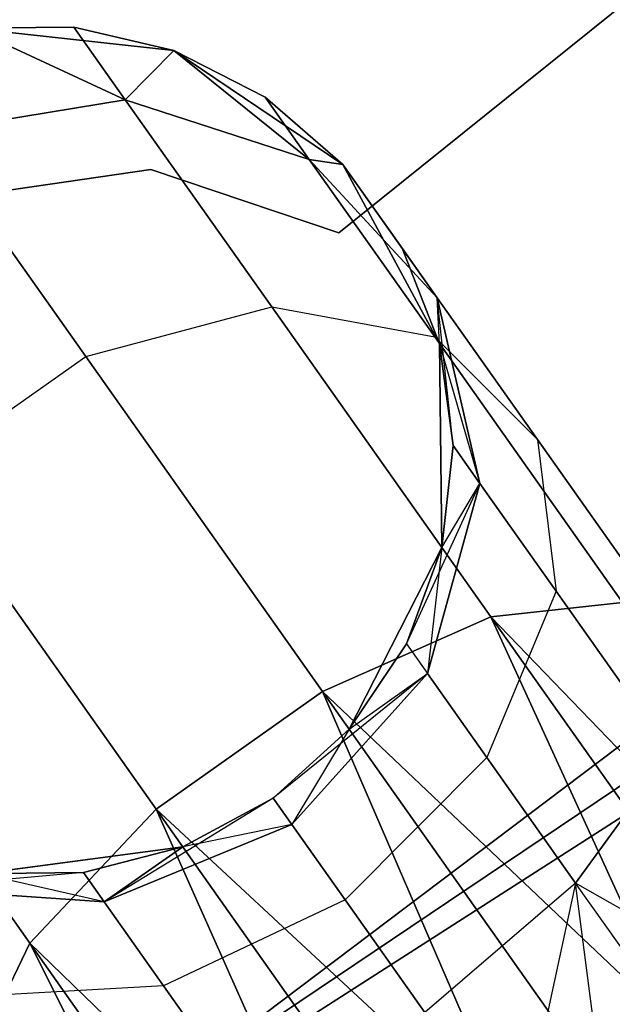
# Model space of a CAD drawing. Extents: x -91 to 91, y -91 to 262.
# Tile 198 of 256: x 34.9 to 36.29, y -50.65 to -48.34. Entities that reach past the tile are written whole.
import ezdxf

# ---------------------------------------------------------------- set-up
doc = ezdxf.new("R2010")
doc.units = 0
doc.header["$LTSCALE"] = 25.4
doc.layers.get('0').update_dxf_attribs({"linetype": 'CONTINUOUS'})

# ---------------------------------------------------------------- blocks, each defined once
blk = doc.blocks.new('ETE0_STL_1')
at = {"color": 0}
for p, q in [((40.0143, -45.3324, 164.5076), (35.6463, -48.8417, 164.5076)), ((35.6463, -48.8417, 162.5076), (40.0143, -45.3324, 162.5076)), ((35.6463, -48.8417, 162.5076), (40.0143, -45.3324, 162.5076)), ((40.0143, -45.3324, 164.5076), (35.6463, -48.8417, 164.5076)), ((40.4666, -46.9069, 328.5076), (33.9978, -51.7876, 328.5076)), ((33.9978, -51.7876, 327.5076), (40.4666, -46.9069, 327.5076)), ((33.9978, -51.7876, 327.5076), (40.4666, -46.9069, 327.5076)), ((40.4666, -46.9069, 328.5076), (33.9978, -51.7876, 328.5076)), ((35.0241, -48.3582, 322.0076), (34.7831, -48.361, 327.5076)), ((35.0241, -48.3582, 322.0076), (34.7831, -48.361, 322.0076)), ((35.0241, -48.3582, 322.0076), (34.7831, -48.361, 327.5076)), ((35.0241, -48.3582, 322.0076), (34.7831, -48.361, 322.0076)), ((35.0241, -48.3582, 168.0076), (34.7831, -48.361, 168.0076)), ((34.7831, -48.361, 163.5076), (35.0241, -48.3582, 168.0076)), ((35.0241, -48.3582, 168.0076), (34.7831, -48.361, 168.0076)), ((34.7831, -48.361, 163.5076), (35.0241, -48.3582, 168.0076)), ((35.2588, -48.4133, 327.5076), (34.7831, -48.361, 327.5076)), ((34.7831, -48.361, 163.5076), (35.2588, -48.4133, 163.5076)), ((35.2588, -48.4133, 327.5076), (34.7831, -48.361, 327.5076)), ((34.7831, -48.361, 322.0076), (35.1449, -48.5291, 320.9558)), ((34.7831, -48.361, 322.0076), (35.1449, -48.5291, 320.9558)), ((35.1449, -48.5291, 169.0594), (34.7831, -48.361, 168.0076)), ((35.1449, -48.5291, 169.0594), (34.7831, -48.361, 168.0076)), ((34.7831, -48.361, 163.5076), (35.2588, -48.4133, 163.5076)), ((35.2588, -48.4133, 322.0076), (35.0241, -48.3582, 322.0076)), ((35.0241, -48.3582, 322.0076), (35.2588, -48.4133, 327.5076)), ((35.0241, -48.3582, 322.0076), (35.2588, -48.4133, 327.5076)), ((35.0241, -48.3582, 322.0076), (35.1449, -48.5291, 320.9558)), ((35.0241, -48.3582, 322.0076), (35.1449, -48.5291, 320.9558)), ((35.2588, -48.4133, 322.0076), (35.0241, -48.3582, 322.0076)), ((35.1449, -48.5291, 169.0594), (35.0241, -48.3582, 168.0076)), ((35.1449, -48.5291, 169.0594), (35.0241, -48.3582, 168.0076)), ((35.2588, -48.4133, 168.0076), (35.0241, -48.3582, 168.0076)), ((35.0241, -48.3582, 168.0076), (35.2588, -48.4133, 163.5076)), ((35.0241, -48.3582, 168.0076), (35.2588, -48.4133, 163.5076)), ((35.2588, -48.4133, 168.0076), (35.0241, -48.3582, 168.0076)), ((35.2588, -48.4133, 322.0076), (35.1449, -48.5291, 320.9558)), ((35.2588, -48.4133, 322.0076), (35.1449, -48.5291, 320.9558)), ((35.1449, -48.5291, 169.0594), (35.2588, -48.4133, 168.0076)), ((35.1449, -48.5291, 169.0594), (35.2588, -48.4133, 168.0076)), ((35.6558, -48.6807, 327.5076), (35.2588, -48.4133, 327.5076)), ((35.2588, -48.4133, 163.5076), (35.6558, -48.6807, 163.5076)), ((35.4735, -48.5229, 322.0076), (35.2588, -48.4133, 327.5076)), ((35.6558, -48.6807, 327.5076), (35.2588, -48.4133, 327.5076)), ((35.4735, -48.5229, 322.0076), (35.2588, -48.4133, 322.0076)), ((35.2588, -48.4133, 322.0076), (35.2588, -48.4133, 327.5076)), ((35.4735, -48.5229, 322.0076), (35.2588, -48.4133, 327.5076)), ((35.2588, -48.4133, 322.0076), (35.2588, -48.4133, 327.5076)), ((35.2588, -48.4133, 322.0076), (35.577, -48.6692, 321.1065)), ((35.4735, -48.5229, 322.0076), (35.2588, -48.4133, 322.0076)), ((35.2588, -48.4133, 322.0076), (35.577, -48.6692, 321.1065)), ((35.577, -48.6692, 168.9087), (35.2588, -48.4133, 168.0076)), ((35.577, -48.6692, 168.9087), (35.2588, -48.4133, 168.0076)), ((35.4735, -48.5229, 168.0076), (35.2588, -48.4133, 168.0076)), ((35.2588, -48.4133, 163.5076), (35.4735, -48.5229, 168.0076)), ((35.2588, -48.4133, 163.5076), (35.6558, -48.6807, 163.5076)), ((35.2588, -48.4133, 168.0076), (35.2588, -48.4133, 163.5076)), ((35.2588, -48.4133, 168.0076), (35.2588, -48.4133, 163.5076)), ((35.4735, -48.5229, 168.0076), (35.2588, -48.4133, 168.0076)), ((35.2588, -48.4133, 163.5076), (35.4735, -48.5229, 168.0076)), ((35.1449, -48.5291, 320.9558), (34.6802, -48.606, 320.8707)), ((35.1449, -48.5291, 320.9558), (34.6802, -48.606, 320.8707)), ((34.6802, -48.606, 169.1445), (35.1449, -48.5291, 169.0594)), ((34.6802, -48.606, 169.1445), (35.1449, -48.5291, 169.0594)), ((35.577, -48.6692, 321.1065), (35.1449, -48.5291, 320.9558)), ((35.1449, -48.5291, 320.9558), (35.4889, -49.0156, 320.0641)), ((35.1449, -48.5291, 320.9558), (35.4889, -49.0156, 320.0641)), ((35.577, -48.6692, 321.1065), (35.1449, -48.5291, 320.9558)), ((35.1449, -48.5291, 169.0594), (35.577, -48.6692, 168.9087)), ((35.4889, -49.0156, 169.9511), (35.1449, -48.5291, 169.0594)), ((35.4889, -49.0156, 169.9511), (35.1449, -48.5291, 169.0594)), ((35.1449, -48.5291, 169.0594), (35.577, -48.6692, 168.9087)), ((35.6558, -48.6807, 322.0076), (35.4735, -48.5229, 322.0076)), ((35.4735, -48.5229, 322.0076), (35.6558, -48.6807, 327.5076)), ((35.4735, -48.5229, 322.0076), (35.6558, -48.6807, 327.5076)), ((35.4735, -48.5229, 322.0076), (35.577, -48.6692, 321.1065)), ((35.4735, -48.5229, 322.0076), (35.577, -48.6692, 321.1065)), ((35.6558, -48.6807, 322.0076), (35.4735, -48.5229, 322.0076)), ((35.577, -48.6692, 168.9087), (35.4735, -48.5229, 168.0076)), ((35.577, -48.6692, 168.9087), (35.4735, -48.5229, 168.0076)), ((35.6558, -48.6807, 168.0076), (35.4735, -48.5229, 168.0076)), ((35.4735, -48.5229, 168.0076), (35.6558, -48.6807, 163.5076)), ((35.4735, -48.5229, 168.0076), (35.6558, -48.6807, 163.5076)), ((35.6558, -48.6807, 168.0076), (35.4735, -48.5229, 168.0076)), ((34.6802, -48.606, 320.8707), (35.052, -49.1318, 319.9068)), ((34.6802, -48.606, 320.8707), (35.052, -49.1318, 319.9068)), ((35.052, -49.1318, 170.1084), (34.6802, -48.606, 169.1445)), ((35.052, -49.1318, 170.1084), (34.6802, -48.606, 169.1445)), ((35.6558, -48.6807, 322.0076), (35.577, -48.6692, 321.1065)), ((35.6558, -48.6807, 322.0076), (35.577, -48.6692, 321.1065)), ((35.8776, -48.9944, 321.2884), (35.577, -48.6692, 321.1065)), ((35.577, -48.6692, 321.1065), (35.8717, -49.086, 320.3427)), ((35.577, -48.6692, 321.1065), (35.8717, -49.086, 320.3427)), ((35.8776, -48.9944, 321.2884), (35.577, -48.6692, 321.1065)), ((35.577, -48.6692, 168.9087), (35.6558, -48.6807, 168.0076)), ((35.577, -48.6692, 168.9087), (35.6558, -48.6807, 168.0076)), ((35.577, -48.6692, 168.9087), (35.8776, -48.9944, 168.7269)), ((35.8717, -49.086, 169.6726), (35.577, -48.6692, 168.9087)), ((35.8717, -49.086, 169.6726), (35.577, -48.6692, 168.9087)), ((35.577, -48.6692, 168.9087), (35.8776, -48.9944, 168.7269)), ((35.2046, -48.6925, 164.5076), (34.7433, -48.7597, 164.5076)), ((34.7433, -48.7597, 162.5076), (35.2046, -48.6925, 162.5076)), ((34.7433, -48.7597, 162.5076), (35.2046, -48.6925, 162.5076)), ((35.2046, -48.6925, 164.5076), (34.7433, -48.7597, 164.5076)), ((35.6463, -48.8417, 164.5076), (35.2046, -48.6925, 164.5076)), ((35.2046, -48.6925, 164.5076), (35.2046, -48.6925, 162.5076)), ((35.2046, -48.6925, 162.5076), (35.6463, -48.8417, 162.5076)), ((35.2046, -48.6925, 164.5076), (35.2046, -48.6925, 162.5076)), ((35.2046, -48.6925, 162.5076), (35.6463, -48.8417, 162.5076)), ((35.6463, -48.8417, 164.5076), (35.2046, -48.6925, 164.5076)), ((35.883, -49.102, 327.5076), (35.6558, -48.6807, 327.5076)), ((35.6558, -48.6807, 163.5076), (35.883, -49.102, 163.5076)), ((35.795, -48.8776, 322.0076), (35.6558, -48.6807, 327.5076)), ((35.883, -49.102, 327.5076), (35.6558, -48.6807, 327.5076)), ((35.795, -48.8776, 322.0076), (35.6558, -48.6807, 327.5076)), ((35.6558, -48.6807, 322.0076), (35.8776, -48.9944, 321.2884)), ((35.6558, -48.6807, 322.0076), (35.6558, -48.6807, 327.5076)), ((35.6558, -48.6807, 322.0076), (35.6558, -48.6807, 327.5076)), ((35.6558, -48.6807, 322.0076), (35.8776, -48.9944, 321.2884)), ((35.8776, -48.9944, 168.7269), (35.6558, -48.6807, 168.0076)), ((35.6558, -48.6807, 163.5076), (35.795, -48.8776, 168.0076)), ((35.6558, -48.6807, 168.0076), (35.6558, -48.6807, 163.5076)), ((35.8776, -48.9944, 168.7269), (35.6558, -48.6807, 168.0076)), ((35.6558, -48.6807, 163.5076), (35.795, -48.8776, 168.0076)), ((35.6558, -48.6807, 163.5076), (35.883, -49.102, 163.5076)), ((35.6558, -48.6807, 168.0076), (35.6558, -48.6807, 163.5076)), ((35.6463, -48.8417, 164.5076), (35.6463, -48.8417, 162.5076)), ((35.6463, -48.8417, 164.5076), (35.6463, -48.8417, 162.5076)), ((35.883, -49.102, 322.0076), (35.795, -48.8776, 322.0076)), ((35.795, -48.8776, 322.0076), (35.883, -49.102, 327.5076)), ((35.795, -48.8776, 322.0076), (35.883, -49.102, 327.5076)), ((35.795, -48.8776, 322.0076), (35.8776, -48.9944, 321.2884)), ((35.795, -48.8776, 322.0076), (35.8776, -48.9944, 321.2884)), ((35.883, -49.102, 322.0076), (35.795, -48.8776, 322.0076)), ((35.8776, -48.9944, 168.7269), (35.795, -48.8776, 168.0076)), ((35.883, -49.102, 168.0076), (35.795, -48.8776, 168.0076)), ((35.8776, -48.9944, 168.7269), (35.795, -48.8776, 168.0076)), ((35.795, -48.8776, 168.0076), (35.883, -49.102, 163.5076)), ((35.795, -48.8776, 168.0076), (35.883, -49.102, 163.5076)), ((35.883, -49.102, 168.0076), (35.795, -48.8776, 168.0076)), ((35.883, -49.102, 322.0076), (35.8776, -48.9944, 321.2884)), ((35.883, -49.102, 322.0076), (35.8776, -48.9944, 321.2884)), ((35.9777, -49.4299, 321.4596), (35.8776, -48.9944, 321.2884)), ((35.8776, -48.9944, 321.2884), (36.1128, -49.327, 320.6786)), ((35.8776, -48.9944, 321.2884), (36.1128, -49.327, 320.6786)), ((35.9777, -49.4299, 321.4596), (35.8776, -48.9944, 321.2884)), ((35.9148, -49.341, 168.0076), (35.8776, -48.9944, 168.7269)), ((35.8776, -48.9944, 168.7269), (35.9777, -49.4299, 168.5556)), ((35.9148, -49.341, 168.0076), (35.8776, -48.9944, 168.7269)), ((35.883, -49.102, 168.0076), (35.8776, -48.9944, 168.7269)), ((35.883, -49.102, 168.0076), (35.8776, -48.9944, 168.7269)), ((36.1128, -49.327, 169.3366), (35.8776, -48.9944, 168.7269)), ((36.1128, -49.327, 169.3366), (35.8776, -48.9944, 168.7269)), ((35.8776, -48.9944, 168.7269), (35.9777, -49.4299, 168.5556)), ((35.052, -49.1318, 319.9068), (35.4889, -49.0156, 320.0641)), ((35.052, -49.1318, 319.9068), (35.4889, -49.0156, 320.0641)), ((35.052, -49.1318, 170.1084), (35.4889, -49.0156, 169.9511)), ((35.052, -49.1318, 170.1084), (35.4889, -49.0156, 169.9511)), ((35.4889, -49.0156, 320.0641), (36.0037, -49.7436, 319.4683)), ((35.4889, -49.0156, 320.0641), (36.0037, -49.7436, 319.4683)), ((35.4889, -49.0156, 320.0641), (35.8717, -49.086, 320.3427)), ((35.4889, -49.0156, 320.0641), (35.8717, -49.086, 320.3427)), ((35.4889, -49.0156, 169.9511), (35.8717, -49.086, 169.6726)), ((36.0037, -49.7436, 170.5469), (35.4889, -49.0156, 169.9511)), ((36.0037, -49.7436, 170.5469), (35.4889, -49.0156, 169.9511)), ((35.4889, -49.0156, 169.9511), (35.8717, -49.086, 169.6726)), ((35.8717, -49.086, 320.3427), (36.3127, -49.7097, 319.8322)), ((35.8717, -49.086, 320.3427), (36.3127, -49.7097, 319.8322)), ((35.8717, -49.086, 320.3427), (36.1128, -49.327, 320.6786)), ((35.8717, -49.086, 320.3427), (36.1128, -49.327, 320.6786)), ((35.8717, -49.086, 169.6726), (36.1128, -49.327, 169.3366)), ((36.3127, -49.7097, 170.183), (35.8717, -49.086, 169.6726)), ((36.3127, -49.7097, 170.183), (35.8717, -49.086, 169.6726)), ((35.8717, -49.086, 169.6726), (36.1128, -49.327, 169.3366)), ((31.1315, -53.6174, 159.5), (37.8636, -49.0953, 159.5)), ((37.8636, -49.0953, 169), (31.1315, -53.6174, 169)), ((37.8636, -49.0953, 169), (31.1315, -53.6174, 169)), ((31.1315, -53.6174, 159.5), (37.8636, -49.0953, 159.5)), ((35.8884, -49.5806, 327.5076), (35.883, -49.102, 327.5076)), ((35.883, -49.102, 163.5076), (35.8884, -49.5806, 163.5076)), ((35.9148, -49.341, 322.0076), (35.883, -49.102, 327.5076)), ((35.8884, -49.5806, 327.5076), (35.883, -49.102, 327.5076)), ((35.9148, -49.341, 322.0076), (35.883, -49.102, 322.0076)), ((35.883, -49.102, 322.0076), (35.883, -49.102, 327.5076)), ((35.9148, -49.341, 322.0076), (35.883, -49.102, 327.5076)), ((35.883, -49.102, 322.0076), (35.883, -49.102, 327.5076)), ((35.883, -49.102, 322.0076), (35.9777, -49.4299, 321.4596)), ((35.9148, -49.341, 322.0076), (35.883, -49.102, 322.0076)), ((35.883, -49.102, 322.0076), (35.9777, -49.4299, 321.4596)), ((35.9148, -49.341, 168.0076), (35.883, -49.102, 168.0076)), ((35.883, -49.102, 163.5076), (35.9148, -49.341, 168.0076)), ((35.883, -49.102, 163.5076), (35.8884, -49.5806, 163.5076)), ((35.883, -49.102, 168.0076), (35.883, -49.102, 163.5076)), ((35.883, -49.102, 168.0076), (35.883, -49.102, 163.5076)), ((35.9148, -49.341, 168.0076), (35.883, -49.102, 168.0076)), ((35.883, -49.102, 163.5076), (35.9148, -49.341, 168.0076)), ((34.6612, -49.4081, 319.9068), (35.052, -49.1318, 319.9068)), ((34.6612, -49.4081, 319.9068), (35.052, -49.1318, 319.9068)), ((34.6612, -49.4081, 170.1084), (35.052, -49.1318, 170.1084)), ((34.6612, -49.4081, 170.1084), (35.052, -49.1318, 170.1084)), ((35.052, -49.1318, 319.9068), (35.6085, -49.9188, 319.2628)), ((35.052, -49.1318, 319.9068), (35.6085, -49.9188, 319.2628)), ((35.6085, -49.9188, 170.7524), (35.052, -49.1318, 170.1084)), ((35.6085, -49.9188, 170.7524), (35.052, -49.1318, 170.1084)), ((35.8884, -49.5806, 322.0076), (35.9148, -49.341, 322.0076)), ((35.9148, -49.341, 322.0076), (35.8884, -49.5806, 327.5076)), ((35.9148, -49.341, 322.0076), (35.8884, -49.5806, 327.5076)), ((35.8884, -49.5806, 322.0076), (35.9148, -49.341, 322.0076)), ((35.8884, -49.5806, 168.0076), (35.9148, -49.341, 168.0076)), ((35.9148, -49.341, 168.0076), (35.8884, -49.5806, 163.5076)), ((35.9148, -49.341, 168.0076), (35.8884, -49.5806, 163.5076)), ((35.8884, -49.5806, 168.0076), (35.9148, -49.341, 168.0076)), ((35.9148, -49.341, 322.0076), (35.9777, -49.4299, 321.4596)), ((35.9148, -49.341, 322.0076), (35.9777, -49.4299, 321.4596)), ((35.9777, -49.4299, 168.5556), (35.9148, -49.341, 168.0076)), ((35.9777, -49.4299, 168.5556), (35.9148, -49.341, 168.0076)), ((36.1128, -49.327, 320.6786), (36.4648, -49.8249, 320.2712)), ((36.1128, -49.327, 320.6786), (36.4648, -49.8249, 320.2712)), ((36.1128, -49.327, 320.6786), (36.1569, -49.6834, 320.9951)), ((36.1128, -49.327, 320.6786), (36.1569, -49.6834, 320.9951)), ((36.1128, -49.327, 169.3366), (36.1569, -49.6834, 169.0201)), ((36.4648, -49.8249, 169.744), (36.1128, -49.327, 169.3366)), ((36.4648, -49.8249, 169.744), (36.1128, -49.327, 169.3366)), ((36.1128, -49.327, 169.3366), (36.1569, -49.6834, 169.0201)), ((34.6612, -49.4081, 319.9068), (35.2177, -50.1951, 319.2628)), ((34.6612, -49.4081, 319.9068), (35.2177, -50.1951, 319.2628)), ((35.2177, -50.1951, 170.7524), (34.6612, -49.4081, 170.1084)), ((35.2177, -50.1951, 170.7524), (34.6612, -49.4081, 170.1084)), ((35.8055, -49.8069, 168.0076), (35.9777, -49.4299, 168.5556)), ((35.8055, -49.8069, 168.0076), (35.9777, -49.4299, 168.5556)), ((35.9777, -49.4299, 321.4596), (35.8545, -49.8762, 321.5811)), ((35.9777, -49.4299, 321.4596), (35.8545, -49.8762, 321.5811)), ((35.8545, -49.8762, 168.4341), (35.9777, -49.4299, 168.5556)), ((35.8545, -49.8762, 168.4341), (35.9777, -49.4299, 168.5556)), ((35.8884, -49.5806, 322.0076), (35.9777, -49.4299, 321.4596)), ((35.8884, -49.5806, 322.0076), (35.9777, -49.4299, 321.4596)), ((35.8884, -49.5806, 168.0076), (35.9777, -49.4299, 168.5556)), ((35.8884, -49.5806, 168.0076), (35.9777, -49.4299, 168.5556)), ((35.9777, -49.4299, 321.4596), (36.1569, -49.6834, 320.9951)), ((35.9777, -49.4299, 321.4596), (36.1569, -49.6834, 320.9951)), ((36.1569, -49.6834, 169.0201), (35.9777, -49.4299, 168.5556)), ((36.1569, -49.6834, 169.0201), (35.9777, -49.4299, 168.5556)), ((35.6708, -50.0069, 327.5076), (35.8884, -49.5806, 327.5076)), ((35.8884, -49.5806, 163.5076), (35.6708, -50.0069, 163.5076)), ((35.6708, -50.0069, 327.5076), (35.8884, -49.5806, 327.5076)), ((35.8884, -49.5806, 163.5076), (35.6708, -50.0069, 163.5076)), ((35.8055, -49.8069, 322.0076), (35.8884, -49.5806, 327.5076)), ((35.8055, -49.8069, 322.0076), (35.8884, -49.5806, 322.0076)), ((35.8055, -49.8069, 322.0076), (35.8884, -49.5806, 327.5076)), ((35.8055, -49.8069, 322.0076), (35.8884, -49.5806, 322.0076)), ((35.8055, -49.8069, 168.0076), (35.8884, -49.5806, 168.0076)), ((35.8884, -49.5806, 163.5076), (35.8055, -49.8069, 168.0076)), ((35.8055, -49.8069, 168.0076), (35.8884, -49.5806, 168.0076)), ((35.8884, -49.5806, 163.5076), (35.8055, -49.8069, 168.0076)), ((35.8884, -49.5806, 322.0076), (35.8545, -49.8762, 321.5811)), ((35.8884, -49.5806, 322.0076), (35.8545, -49.8762, 321.5811)), ((35.8884, -49.5806, 322.0076), (35.8884, -49.5806, 327.5076)), ((35.8884, -49.5806, 322.0076), (35.8884, -49.5806, 327.5076)), ((35.8884, -49.5806, 168.0076), (35.8884, -49.5806, 163.5076)), ((35.8884, -49.5806, 168.0076), (35.8884, -49.5806, 163.5076)), ((36.1569, -49.6834, 320.9951), (35.9939, -50.0735, 321.2195)), ((36.1569, -49.6834, 320.9951), (35.9939, -50.0735, 321.2195)), ((36.1569, -49.6834, 169.0201), (35.9939, -50.0735, 168.7957)), ((36.1569, -49.6834, 169.0201), (35.9939, -50.0735, 168.7957)), ((36.1569, -49.6834, 320.9951), (36.4251, -50.0627, 320.6847)), ((36.1569, -49.6834, 320.9951), (36.4251, -50.0627, 320.6847)), ((36.4251, -50.0627, 169.3306), (36.1569, -49.6834, 169.0201)), ((36.4251, -50.0627, 169.3306), (36.1569, -49.6834, 169.0201)), ((36.0037, -49.7436, 319.4683), (36.3127, -49.7097, 319.8322)), ((36.0037, -49.7436, 319.4683), (36.3127, -49.7097, 319.8322)), ((36.3127, -49.7097, 170.183), (36.0037, -49.7436, 170.5469)), ((36.3127, -49.7097, 170.183), (36.0037, -49.7436, 170.5469)), ((35.6085, -49.9188, 319.2628), (36.0037, -49.7436, 319.4683)), ((35.6085, -49.9188, 319.2628), (36.0037, -49.7436, 319.4683)), ((36.0037, -49.7436, 170.5469), (35.6085, -49.9188, 170.7524)), ((36.0037, -49.7436, 170.5469), (35.6085, -49.9188, 170.7524)), ((36.0037, -49.7436, 319.4683), (36.4489, -50.717, 319.1222)), ((36.0037, -49.7436, 319.4683), (36.4489, -50.717, 319.1222)), ((36.0037, -49.7436, 319.4683), (36.6109, -50.6024, 319.2591)), ((36.0037, -49.7436, 319.4683), (36.6109, -50.6024, 319.2591)), ((36.0037, -49.7436, 319.4683), (36.7415, -50.5101, 319.4395)), ((36.0037, -49.7436, 319.4683), (36.7415, -50.5101, 319.4395)), ((36.4489, -50.717, 170.8931), (36.0037, -49.7436, 170.5469)), ((36.6109, -50.6024, 170.7561), (36.0037, -49.7436, 170.5469)), ((36.4489, -50.717, 170.8931), (36.0037, -49.7436, 170.5469)), ((36.6109, -50.6024, 170.7561), (36.0037, -49.7436, 170.5469)), ((36.7415, -50.5101, 170.5757), (36.0037, -49.7436, 170.5469)), ((36.7415, -50.5101, 170.5757), (36.0037, -49.7436, 170.5469)), ((34.406, -49.7812, 320.0641), (34.9208, -50.5093, 319.4683)), ((34.406, -49.7812, 320.0641), (34.9208, -50.5093, 319.4683)), ((34.9208, -50.5093, 170.5469), (34.406, -49.7812, 169.9511)), ((34.9208, -50.5093, 170.5469), (34.406, -49.7812, 169.9511)), ((35.6708, -50.0069, 322.0076), (35.8055, -49.8069, 322.0076)), ((35.8055, -49.8069, 322.0076), (35.6708, -50.0069, 327.5076)), ((35.8055, -49.8069, 322.0076), (35.6708, -50.0069, 327.5076)), ((35.6708, -50.0069, 322.0076), (35.8055, -49.8069, 322.0076)), ((35.6708, -50.0069, 168.0076), (35.8055, -49.8069, 168.0076)), ((35.8055, -49.8069, 168.0076), (35.6708, -50.0069, 163.5076)), ((35.8055, -49.8069, 168.0076), (35.6708, -50.0069, 163.5076)), ((35.6708, -50.0069, 168.0076), (35.8055, -49.8069, 168.0076)), ((35.8055, -49.8069, 322.0076), (35.8545, -49.8762, 321.5811)), ((35.8055, -49.8069, 322.0076), (35.8545, -49.8762, 321.5811)), ((35.8055, -49.8069, 168.0076), (35.8545, -49.8762, 168.4341)), ((35.8055, -49.8069, 168.0076), (35.8545, -49.8762, 168.4341)), ((35.8545, -49.8762, 168.4341), (35.4922, -50.1688, 168.0076)), ((35.8545, -49.8762, 168.4341), (35.4922, -50.1688, 168.0076)), ((35.8545, -49.8762, 321.5811), (35.5361, -50.2309, 321.6249)), ((35.8545, -49.8762, 321.5811), (35.5361, -50.2309, 321.6249)), ((35.8545, -49.8762, 168.4341), (35.5361, -50.2309, 168.3903)), ((35.8545, -49.8762, 168.4341), (35.5361, -50.2309, 168.3903)), ((35.6708, -50.0069, 322.0076), (35.8545, -49.8762, 321.5811)), ((35.6708, -50.0069, 322.0076), (35.8545, -49.8762, 321.5811)), ((35.6708, -50.0069, 168.0076), (35.8545, -49.8762, 168.4341)), ((35.6708, -50.0069, 168.0076), (35.8545, -49.8762, 168.4341)), ((35.8545, -49.8762, 321.5811), (35.9939, -50.0735, 321.2195)), ((35.8545, -49.8762, 321.5811), (35.9939, -50.0735, 321.2195)), ((35.9939, -50.0735, 168.7957), (35.8545, -49.8762, 168.4341)), ((35.9939, -50.0735, 168.7957), (35.8545, -49.8762, 168.4341)), ((36.7773, -49.9143, 330.5076), (29.9475, -54.2876, 330.5076)), ((29.9475, -54.2876, 321.0076), (36.7773, -49.9143, 321.0076)), ((29.9475, -54.2876, 321.0076), (36.7773, -49.9143, 321.0076)), ((36.7773, -49.9143, 330.5076), (29.9475, -54.2876, 330.5076)), ((35.2177, -50.1951, 319.2628), (35.6085, -49.9188, 319.2628)), ((35.2177, -50.1951, 319.2628), (35.6085, -49.9188, 319.2628)), ((35.6085, -49.9188, 170.7524), (35.2177, -50.1951, 170.7524)), ((35.6085, -49.9188, 170.7524), (35.2177, -50.1951, 170.7524)), ((35.6085, -49.9188, 319.2628), (36.0695, -50.9853, 319.0076)), ((35.6085, -49.9188, 319.2628), (36.0695, -50.9853, 319.0076)), ((35.6085, -49.9188, 319.2628), (36.2649, -50.8471, 319.0367)), ((35.6085, -49.9188, 319.2628), (36.2649, -50.8471, 319.0367)), ((35.6085, -49.9188, 319.2628), (36.4489, -50.717, 319.1222)), ((35.6085, -49.9188, 319.2628), (36.4489, -50.717, 319.1222)), ((36.0695, -50.9853, 171.0076), (35.6085, -49.9188, 170.7524)), ((36.2649, -50.8471, 170.9785), (35.6085, -49.9188, 170.7524)), ((36.0695, -50.9853, 171.0076), (35.6085, -49.9188, 170.7524)), ((36.2649, -50.8471, 170.9785), (35.6085, -49.9188, 170.7524)), ((36.4489, -50.717, 170.8931), (35.6085, -49.9188, 170.7524)), ((36.4489, -50.717, 170.8931), (35.6085, -49.9188, 170.7524)), ((35.4922, -50.1688, 327.5076), (35.6708, -50.0069, 327.5076)), ((35.6708, -50.0069, 163.5076), (35.4922, -50.1688, 163.5076)), ((35.4922, -50.1688, 322.0076), (35.6708, -50.0069, 322.0076)), ((35.4922, -50.1688, 327.5076), (35.6708, -50.0069, 327.5076)), ((35.4922, -50.1688, 322.0076), (35.6708, -50.0069, 322.0076)), ((35.4922, -50.1688, 168.0076), (35.6708, -50.0069, 168.0076)), ((35.4922, -50.1688, 168.0076), (35.6708, -50.0069, 168.0076)), ((35.6708, -50.0069, 163.5076), (35.4922, -50.1688, 163.5076)), ((35.6708, -50.0069, 322.0076), (35.5361, -50.2309, 321.6249)), ((35.6708, -50.0069, 322.0076), (35.5361, -50.2309, 321.6249)), ((35.6708, -50.0069, 322.0076), (35.6708, -50.0069, 327.5076)), ((35.6708, -50.0069, 322.0076), (35.6708, -50.0069, 327.5076)), ((35.6708, -50.0069, 168.0076), (35.6708, -50.0069, 163.5076)), ((35.6708, -50.0069, 168.0076), (35.6708, -50.0069, 163.5076)), ((35.9939, -50.0735, 321.2195), (35.6613, -50.4079, 321.3005)), ((35.9939, -50.0735, 321.2195), (35.6613, -50.4079, 321.3005)), ((35.9939, -50.0735, 168.7957), (35.6613, -50.4079, 168.7147)), ((35.9939, -50.0735, 168.7957), (35.6613, -50.4079, 168.7147)), ((35.9939, -50.0735, 321.2195), (36.2027, -50.3687, 320.9779)), ((35.9939, -50.0735, 321.2195), (36.2027, -50.3687, 320.9779)), ((36.2027, -50.3687, 169.0373), (35.9939, -50.0735, 168.7957)), ((36.2027, -50.3687, 169.0373), (35.9939, -50.0735, 168.7957)), ((36.2027, -50.3687, 320.9779), (36.4251, -50.0627, 320.6847)), ((36.2027, -50.3687, 320.9779), (36.4251, -50.0627, 320.6847)), ((36.4251, -50.0627, 169.3306), (36.2027, -50.3687, 169.0373)), ((36.4251, -50.0627, 169.3306), (36.2027, -50.3687, 169.0373)), ((35.4922, -50.1688, 322.0076), (35.0956, -50.4128, 321.5811)), ((35.4922, -50.1688, 322.0076), (35.0956, -50.4128, 321.5811)), ((35.28, -50.2832, 327.5076), (35.4922, -50.1688, 327.5076)), ((35.4922, -50.1688, 163.5076), (35.28, -50.2832, 163.5076)), ((35.28, -50.2832, 322.0076), (35.4922, -50.1688, 322.0076)), ((35.28, -50.2832, 327.5076), (35.4922, -50.1688, 327.5076)), ((35.28, -50.2832, 322.0076), (35.4922, -50.1688, 322.0076)), ((35.28, -50.2832, 168.0076), (35.4922, -50.1688, 168.0076)), ((35.28, -50.2832, 168.0076), (35.4922, -50.1688, 168.0076)), ((35.4922, -50.1688, 163.5076), (35.28, -50.2832, 163.5076)), ((35.4922, -50.1688, 322.0076), (35.4922, -50.1688, 327.5076)), ((35.4922, -50.1688, 322.0076), (35.4922, -50.1688, 327.5076)), ((35.5361, -50.2309, 321.6249), (35.4922, -50.1688, 322.0076)), ((35.5361, -50.2309, 321.6249), (35.4922, -50.1688, 322.0076)), ((35.4922, -50.1688, 168.0076), (35.5361, -50.2309, 168.3903)), ((35.4922, -50.1688, 168.0076), (35.5361, -50.2309, 168.3903)), ((35.4922, -50.1688, 168.0076), (35.4922, -50.1688, 163.5076)), ((35.4922, -50.1688, 168.0076), (35.4922, -50.1688, 163.5076)), ((34.9208, -50.5093, 319.4683), (35.2177, -50.1951, 319.2628)), ((34.9208, -50.5093, 319.4683), (35.2177, -50.1951, 319.2628)), ((35.2177, -50.1951, 170.7524), (34.9208, -50.5093, 170.5469)), ((35.2177, -50.1951, 170.7524), (34.9208, -50.5093, 170.5469)), ((35.2177, -50.1951, 319.2628), (35.69, -51.2536, 319.1222)), ((35.2177, -50.1951, 319.2628), (35.69, -51.2536, 319.1222)), ((35.2177, -50.1951, 319.2628), (35.8741, -51.1234, 319.0367)), ((35.2177, -50.1951, 319.2628), (35.8741, -51.1234, 319.0367)), ((35.2177, -50.1951, 319.2628), (36.0695, -50.9853, 319.0076)), ((35.2177, -50.1951, 319.2628), (36.0695, -50.9853, 319.0076)), ((35.69, -51.2536, 170.8931), (35.2177, -50.1951, 170.7524)), ((35.8741, -51.1234, 170.9785), (35.2177, -50.1951, 170.7524)), ((35.69, -51.2536, 170.8931), (35.2177, -50.1951, 170.7524)), ((35.8741, -51.1234, 170.9785), (35.2177, -50.1951, 170.7524)), ((36.0695, -50.9853, 171.0076), (35.2177, -50.1951, 170.7524)), ((36.0695, -50.9853, 171.0076), (35.2177, -50.1951, 170.7524)), ((35.0956, -50.4128, 321.5811), (35.5361, -50.2309, 321.6249)), ((35.0956, -50.4128, 321.5811), (35.5361, -50.2309, 321.6249)), ((35.5361, -50.2309, 168.3903), (35.0956, -50.4128, 168.4341)), ((35.5361, -50.2309, 168.3903), (35.0956, -50.4128, 168.4341)), ((35.5361, -50.2309, 168.3903), (35.28, -50.2832, 168.0076)), ((35.5361, -50.2309, 168.3903), (35.28, -50.2832, 168.0076)), ((35.6613, -50.4079, 321.3005), (35.5361, -50.2309, 321.6249)), ((35.6613, -50.4079, 321.3005), (35.5361, -50.2309, 321.6249)), ((35.5361, -50.2309, 168.3903), (35.6613, -50.4079, 168.7147)), ((35.5361, -50.2309, 168.3903), (35.6613, -50.4079, 168.7147)), ((34.8055, -50.3463, 327.5076), (35.28, -50.2832, 327.5076)), ((35.28, -50.2832, 163.5076), (34.8055, -50.3463, 163.5076)), ((34.8055, -50.3463, 327.5076), (35.28, -50.2832, 327.5076)), ((35.28, -50.2832, 163.5076), (34.8055, -50.3463, 163.5076)), ((35.0466, -50.3435, 322.0076), (35.28, -50.2832, 327.5076)), ((35.0466, -50.3435, 322.0076), (35.28, -50.2832, 327.5076)), ((35.0466, -50.3435, 322.0076), (35.28, -50.2832, 322.0076)), ((35.0466, -50.3435, 322.0076), (35.28, -50.2832, 322.0076)), ((35.0466, -50.3435, 168.0076), (35.28, -50.2832, 168.0076)), ((35.28, -50.2832, 163.5076), (35.0466, -50.3435, 168.0076)), ((35.0466, -50.3435, 168.0076), (35.28, -50.2832, 168.0076)), ((35.28, -50.2832, 163.5076), (35.0466, -50.3435, 168.0076)), ((35.28, -50.2832, 322.0076), (35.0956, -50.4128, 321.5811)), ((35.28, -50.2832, 322.0076), (35.0956, -50.4128, 321.5811)), ((35.0956, -50.4128, 168.4341), (35.28, -50.2832, 168.0076)), ((35.0956, -50.4128, 168.4341), (35.28, -50.2832, 168.0076)), ((35.28, -50.2832, 322.0076), (35.28, -50.2832, 327.5076)), ((35.28, -50.2832, 322.0076), (35.28, -50.2832, 327.5076)), ((35.28, -50.2832, 168.0076), (35.28, -50.2832, 163.5076)), ((35.28, -50.2832, 168.0076), (35.28, -50.2832, 163.5076)), ((35.0466, -50.3435, 322.0076), (34.6337, -50.3802, 321.4596)), ((35.0466, -50.3435, 322.0076), (34.6337, -50.3802, 321.4596)), ((34.8055, -50.3463, 322.0076), (35.0466, -50.3435, 322.0076)), ((35.0466, -50.3435, 322.0076), (34.8055, -50.3463, 327.5076)), ((35.0466, -50.3435, 322.0076), (34.8055, -50.3463, 327.5076)), ((34.8055, -50.3463, 322.0076), (35.0466, -50.3435, 322.0076)), ((34.8055, -50.3463, 168.0076), (35.0466, -50.3435, 168.0076)), ((35.0466, -50.3435, 168.0076), (34.8055, -50.3463, 163.5076)), ((35.0466, -50.3435, 168.0076), (34.8055, -50.3463, 163.5076)), ((34.8055, -50.3463, 168.0076), (35.0466, -50.3435, 168.0076)), ((35.0956, -50.4128, 168.4341), (34.8055, -50.3463, 168.0076)), ((35.0956, -50.4128, 168.4341), (34.8055, -50.3463, 168.0076)), ((35.0466, -50.3435, 322.0076), (35.0956, -50.4128, 321.5811)), ((35.0466, -50.3435, 322.0076), (35.0956, -50.4128, 321.5811)), ((35.0956, -50.4128, 168.4341), (35.0466, -50.3435, 168.0076)), ((35.0956, -50.4128, 168.4341), (35.0466, -50.3435, 168.0076)), ((34.6337, -50.3802, 321.4596), (35.0956, -50.4128, 321.5811)), ((34.6337, -50.3802, 321.4596), (35.0956, -50.4128, 321.5811)), ((35.0956, -50.4128, 168.4341), (34.6337, -50.3802, 168.5556)), ((35.0956, -50.4128, 168.4341), (34.6337, -50.3802, 168.5556)), ((36.2027, -50.3687, 320.9779), (35.8486, -50.6728, 321.0837)), ((36.2027, -50.3687, 320.9779), (35.8486, -50.6728, 321.0837)), ((36.2027, -50.3687, 169.0373), (35.8486, -50.6728, 168.9315)), ((36.2027, -50.3687, 169.0373), (35.8486, -50.6728, 168.9315)), ((36.2027, -50.3687, 320.9779), (36.0695, -50.9853, 321.0076)), ((36.2027, -50.3687, 320.9779), (36.0695, -50.9853, 321.0076)), ((36.2649, -50.8471, 320.9785), (36.2027, -50.3687, 320.9779)), ((36.2649, -50.8471, 320.9785), (36.2027, -50.3687, 320.9779)), ((36.4489, -50.717, 320.8931), (36.2027, -50.3687, 320.9779)), ((36.4489, -50.717, 320.8931), (36.2027, -50.3687, 320.9779)), ((36.6109, -50.6024, 169.2591), (36.2027, -50.3687, 169.0373)), ((36.6109, -50.6024, 169.2591), (36.2027, -50.3687, 169.0373)), ((36.4489, -50.717, 169.1222), (36.2027, -50.3687, 169.0373)), ((36.4489, -50.717, 169.1222), (36.2027, -50.3687, 169.0373)), ((36.2649, -50.8471, 169.0367), (36.2027, -50.3687, 169.0373)), ((36.2649, -50.8471, 169.0367), (36.2027, -50.3687, 169.0373)), ((35.0956, -50.4128, 321.5811), (35.235, -50.6101, 321.2195)), ((35.0956, -50.4128, 321.5811), (35.235, -50.6101, 321.2195)), ((35.235, -50.6101, 168.7957), (35.0956, -50.4128, 168.4341)), ((35.235, -50.6101, 168.7957), (35.0956, -50.4128, 168.4341)), ((35.6613, -50.4079, 321.3005), (35.235, -50.6101, 321.2195)), ((35.6613, -50.4079, 321.3005), (35.235, -50.6101, 321.2195)), ((35.6613, -50.4079, 168.7147), (35.235, -50.6101, 168.7957)), ((35.6613, -50.4079, 168.7147), (35.235, -50.6101, 168.7957)), ((35.8486, -50.6728, 321.0837), (35.6613, -50.4079, 321.3005)), ((35.8486, -50.6728, 321.0837), (35.6613, -50.4079, 321.3005)), ((35.6613, -50.4079, 168.7147), (35.8486, -50.6728, 168.9315)), ((35.6613, -50.4079, 168.7147), (35.8486, -50.6728, 168.9315)), ((34.7858, -50.7894, 319.8322), (34.9208, -50.5093, 319.4683)), ((34.7858, -50.7894, 319.8322), (34.9208, -50.5093, 319.4683)), ((34.9208, -50.5093, 170.5469), (34.7858, -50.7894, 170.183)), ((34.9208, -50.5093, 170.5469), (34.7858, -50.7894, 170.183)), ((34.9208, -50.5093, 319.4683), (35.3975, -51.4604, 319.4395)), ((34.9208, -50.5093, 319.4683), (35.3975, -51.4604, 319.4395)), ((34.9208, -50.5093, 319.4683), (35.528, -51.3681, 319.2591)), ((34.9208, -50.5093, 319.4683), (35.528, -51.3681, 319.2591)), ((34.9208, -50.5093, 319.4683), (35.69, -51.2536, 319.1222)), ((34.9208, -50.5093, 319.4683), (35.69, -51.2536, 319.1222)), ((35.3975, -51.4604, 170.5757), (34.9208, -50.5093, 170.5469)), ((35.528, -51.3681, 170.7561), (34.9208, -50.5093, 170.5469)), ((35.3975, -51.4604, 170.5757), (34.9208, -50.5093, 170.5469)), ((35.528, -51.3681, 170.7561), (34.9208, -50.5093, 170.5469)), ((35.69, -51.2536, 170.8931), (34.9208, -50.5093, 170.5469)), ((35.69, -51.2536, 170.8931), (34.9208, -50.5093, 170.5469)), ((35.235, -50.6101, 321.2195), (34.8129, -50.6337, 320.9951)), ((35.235, -50.6101, 321.2195), (34.8129, -50.6337, 320.9951)), ((35.235, -50.6101, 168.7957), (34.8129, -50.6337, 169.0201)), ((35.235, -50.6101, 168.7957), (34.8129, -50.6337, 169.0201)), ((35.235, -50.6101, 321.2195), (35.4438, -50.9053, 320.9779)), ((35.235, -50.6101, 321.2195), (35.4438, -50.9053, 320.9779)), ((35.4438, -50.9053, 169.0373), (35.235, -50.6101, 168.7957)), ((35.4438, -50.9053, 169.0373), (35.235, -50.6101, 168.7957))]:
    blk.add_line(p, q, dxfattribs=at)

msp = doc.modelspace()

# ---------------------------------------------------------------- block references
at = {"color": 253}
msp.add_blockref('ETE0_STL_1', (0, 0), dxfattribs=at)

doc.saveas('drawing.dxf')
